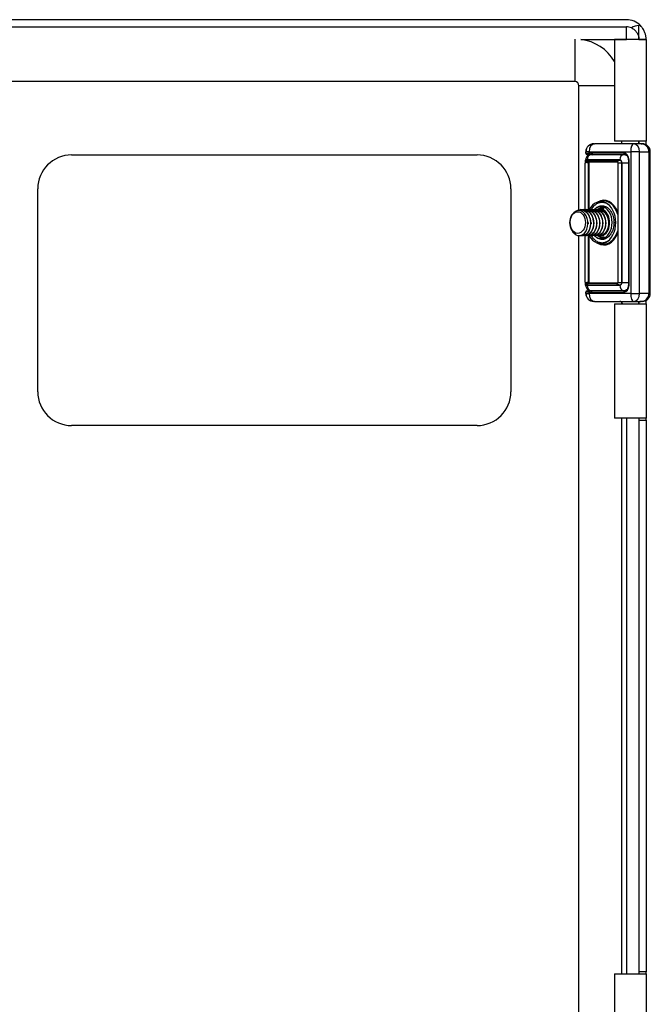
# Model space of a CAD drawing. Header units: inches. Extents: x 2.3 to 50.7, y 3.7 to 26.2.
# Tile 17 of 29: x 8.1 to 12.8, y 12.6 to 19.9. Entities that reach past the tile are written whole.
import ezdxf

# ---------------------------------------------------------------- set-up
doc = ezdxf.new("R2010")
doc.units = ezdxf.units.IN
doc.header["$MEASUREMENT"] = 0
doc.layers.add('Visible Edges(ANSI)', color=7, linetype='Continuous', lineweight=25)
doc.layers.add('Visible Tangent Edges(ANSI)', color=7, linetype='Continuous', lineweight=25)

msp = doc.modelspace()

# ---------------------------------------------------------------- linework, layer by layer
at = {"layer": 'Visible Edges(ANSI)'}
for p, q in [((12.6366, 19.862), (2.8486, 19.862)), ((2.8486, 19.809), (12.6366, 19.809)), ((12.7826, 19.716), (12.5496, 19.716)), ((12.5496, 19.716), (12.5496, 18.9635)), ((12.7296, 19.716), (12.7826, 19.716)), ((12.7296, 19.716), (12.7296, 19.716)), ((12.7826, 19.716), (12.7826, 18.9635)), ((12.7826, 19.716), (12.7826, 19.716)), ((12.2546, 19.4041), (3.2306, 19.4041)), ((12.2856, 18.4572), (12.2856, 19.3731)), ((12.395, 18.9447), (12.3952, 18.9447)), ((12.3962, 18.9447), (12.3952, 18.9447)), ((12.3962, 18.9447), (12.402, 18.9447)), ((12.6886, 18.9447), (12.402, 18.9447)), ((12.7826, 18.9635), (12.5496, 18.9635)), ((12.6006, 18.9635), (12.6006, 18.9447)), ((12.6036, 18.9447), (12.6036, 18.9635)), ((12.7472, 18.9447), (12.6886, 18.9447)), ((12.7286, 18.9447), (12.7286, 18.9635)), ((12.7296, 18.9635), (12.7296, 18.9447)), ((12.7472, 18.9447), (12.7547, 18.9447)), ((12.7826, 18.9377), (12.7826, 18.9635)), ((8.5326, 18.862), (11.5326, 18.862)), ((12.336, 18.8758), (12.336, 18.8856)), ((12.3372, 18.8758), (12.3372, 18.8856)), ((12.3465, 18.8659), (12.3458, 18.8659)), ((12.3465, 18.8659), (12.347, 18.8659)), ((12.3672, 18.8659), (12.347, 18.8659)), ((12.3672, 18.8659), (12.6243, 18.8659)), ((12.615, 18.864), (12.3744, 18.864)), ((12.6244, 18.864), (12.615, 18.864)), ((12.6359, 18.8626), (12.6244, 18.864)), ((12.8137, 17.8384), (12.8137, 18.8856)), ((12.3324, 18.4576), (12.3324, 18.802)), ((12.335, 18.8094), (12.335, 18.8246)), ((12.3373, 18.8126), (12.3501, 18.8229)), ((12.3402, 18.8131), (12.5649, 18.8131)), ((12.5719, 18.8076), (12.362, 18.8076)), ((12.5723, 18.8049), (12.5723, 17.9191)), ((12.6532, 18.8266), (12.6532, 17.8974)), ((8.2826, 17.112), (8.2826, 18.612)), ((11.7826, 18.612), (11.7826, 17.112)), ((12.4286, 18.5151), (12.4474, 18.5198)), ((12.2972, 18.4585), (12.3, 18.4585)), ((12.3195, 18.4585), (12.3223, 18.4585)), ((12.3418, 18.4585), (12.3446, 18.4585)), ((12.3641, 18.4585), (12.3668, 18.4585)), ((12.3863, 18.4585), (12.3891, 18.4585)), ((12.3997, 18.4584), (12.4053, 18.464)), ((12.4086, 18.4585), (12.4114, 18.4585)), ((12.4309, 18.4585), (12.4337, 18.4585)), ((12.4702, 18.4604), (12.4434, 18.4604)), ((12.2556, 18.2855), (12.2616, 18.2728)), ((12.2856, 11.4572), (12.2856, 18.2656)), ((12.2875, 18.2656), (12.2889, 18.2656)), ((12.3084, 18.2656), (12.3112, 18.2656)), ((12.3307, 18.2656), (12.3334, 18.2656)), ((12.3324, 17.922), (12.3324, 18.2656)), ((12.3529, 18.2656), (12.3557, 18.2656)), ((12.3752, 18.2656), (12.378, 18.2656)), ((12.3975, 18.2656), (12.4002, 18.2656)), ((12.3998, 18.2656), (12.4053, 18.26)), ((12.4197, 18.2656), (12.4225, 18.2656)), ((12.4286, 18.2089), (12.4474, 18.2042)), ((12.442, 18.2656), (12.4434, 18.2656)), ((12.4702, 18.2636), (12.4434, 18.2636)), ((12.335, 17.8994), (12.335, 17.9146)), ((12.3373, 17.9114), (12.3501, 17.9011)), ((12.5649, 17.9109), (12.3402, 17.9109)), ((12.362, 17.9164), (12.5719, 17.9164)), ((12.336, 17.8384), (12.336, 17.8482)), ((12.3372, 17.8384), (12.3372, 17.8482)), ((12.3458, 17.8581), (12.3465, 17.8581)), ((12.347, 17.8581), (12.3465, 17.8581)), ((12.347, 17.8581), (12.3672, 17.8581)), ((12.6243, 17.8581), (12.3672, 17.8581)), ((12.3744, 17.86), (12.615, 17.86)), ((12.615, 17.86), (12.6244, 17.86)), ((12.6244, 17.86), (12.6359, 17.8614)), ((12.3952, 17.7793), (12.395, 17.7793)), ((12.3952, 17.7793), (12.3962, 17.7793)), ((12.402, 17.7793), (12.3962, 17.7793)), ((12.402, 17.7793), (12.6886, 17.7793)), ((12.5496, 17.7605), (12.7826, 17.7605)), ((12.5496, 17.7605), (12.5496, 16.916)), ((12.6006, 17.7742), (12.6006, 17.7605)), ((12.6886, 17.7793), (12.7472, 17.7793)), ((12.7296, 17.7721), (12.7296, 17.7605)), ((12.7547, 17.7793), (12.7472, 17.7793)), ((12.7826, 17.7605), (12.7826, 17.7864)), ((12.7826, 17.7605), (12.7826, 16.916)), ((12.7826, 16.916), (12.5496, 16.916)), ((12.6006, 16.916), (12.6006, 12.808)), ((12.7296, 16.916), (12.7296, 16.901)), ((12.7296, 16.901), (12.7296, 12.823)), ((12.7826, 16.901), (12.7826, 16.916)), ((12.7826, 16.901), (12.7826, 12.823)), ((11.5326, 16.862), (8.5326, 16.862)), ((12.7296, 12.823), (12.7296, 12.808)), ((12.7826, 12.808), (12.7826, 12.823)), ((12.5496, 12.808), (12.7826, 12.808)), ((12.5496, 12.808), (12.5496, 11.9635)), ((12.7826, 12.808), (12.7826, 11.9635))]:
    msp.add_line(p, q, dxfattribs=at)
at = {"layer": 'Visible Edges(ANSI)', "flags": 128}
for points in [[(12.6737, 19.8013), (12.6799, 19.7983), (12.6857, 19.795), (12.6913, 19.7912), (12.6966, 19.7871), (12.7015, 19.7826), (12.706, 19.7779), (12.71, 19.7731), (12.7137, 19.7681), (12.7168, 19.763), (12.7196, 19.758), (12.7219, 19.753), (12.7238, 19.7482), (12.7254, 19.7436), (12.7267, 19.7392), (12.7276, 19.7351), (12.7283, 19.7314), (12.7288, 19.728), (12.7292, 19.725), (12.7294, 19.7224), (12.7295, 19.7201), (12.7296, 19.7184), (12.7296, 19.7171), (12.7296, 19.7163), (12.7296, 19.716)], [(12.7826, 19.716), (12.7826, 19.7163), (12.7826, 19.717), (12.7826, 19.7182), (12.7826, 19.7199), (12.7825, 19.7221), (12.7824, 19.7247), (12.7821, 19.7277), (12.7818, 19.7313), (12.7813, 19.7352), (12.7807, 19.7395), (12.7799, 19.7442), (12.7788, 19.7491), (12.7775, 19.7543), (12.7759, 19.7598), (12.774, 19.7654), (12.7717, 19.7712), (12.7691, 19.7774), (12.766, 19.7836), (12.7625, 19.7899), (12.7587, 19.796), (12.7546, 19.802), (12.7503, 19.8076), (12.7458, 19.8129), (12.7411, 19.818)], [(12.3717, 18.8659), (12.3798, 18.8655), (12.3878, 18.864)], [(12.6532, 18.8266), (12.6526, 18.8347), (12.6508, 18.8424), (12.6478, 18.8493), (12.644, 18.8553), (12.6395, 18.86), (12.6346, 18.8633), (12.6295, 18.8653), (12.6243, 18.8659)], [(12.3341, 18.8079), (12.3343, 18.8082), (12.3344, 18.8085), (12.3346, 18.8087), (12.3347, 18.809), (12.3349, 18.8093), (12.3351, 18.8096), (12.3352, 18.8099), (12.3354, 18.8102), (12.3356, 18.8104), (12.3357, 18.8107), (12.3359, 18.8109), (12.3361, 18.8112), (12.3362, 18.8114), (12.3364, 18.8116), (12.3365, 18.8118), (12.3367, 18.812), (12.3368, 18.8121), (12.337, 18.8123), (12.3371, 18.8124), (12.3372, 18.8125), (12.3373, 18.8126), (12.3374, 18.8127), (12.3375, 18.8127), (12.3376, 18.8128)], [(12.3486, 18.8217), (12.3486, 18.8217), (12.3486, 18.8217), (12.3486, 18.8218), (12.3486, 18.8218), (12.3486, 18.8218), (12.3486, 18.8218), (12.3486, 18.8218), (12.3485, 18.8218), (12.3485, 18.8218), (12.3485, 18.8218), (12.3485, 18.8219), (12.3485, 18.8219), (12.3485, 18.8219), (12.3485, 18.8219), (12.3485, 18.8219), (12.3485, 18.8219), (12.3485, 18.8219), (12.3485, 18.8219), (12.3485, 18.822), (12.3485, 18.822), (12.3484, 18.822), (12.3484, 18.822), (12.3484, 18.822), (12.3484, 18.822)], [(12.5649, 18.8131), (12.5654, 18.8131), (12.566, 18.813), (12.5665, 18.8129), (12.567, 18.8128), (12.5675, 18.8126), (12.568, 18.8123), (12.5685, 18.8121), (12.5689, 18.8118), (12.5693, 18.8114), (12.5697, 18.8111), (12.5701, 18.8107), (12.5704, 18.8103), (12.5708, 18.8099), (12.571, 18.8095), (12.5713, 18.8091), (12.5715, 18.8086), (12.5717, 18.8082), (12.5719, 18.8077), (12.572, 18.8072), (12.5721, 18.8068), (12.5722, 18.8063), (12.5722, 18.8058), (12.5723, 18.8054), (12.5723, 18.8049)], [(12.3138, 18.273), (12.326, 18.2834), (12.3363, 18.2973), (12.3442, 18.3141), (12.3494, 18.333), (12.3516, 18.3532), (12.3506, 18.3737), (12.3464, 18.3935), (12.3393, 18.4116), (12.3295, 18.4272), (12.3174, 18.4394), (12.3038, 18.4476), (12.2891, 18.4514), (12.2742, 18.4505), (12.2599, 18.445), (12.2468, 18.4351), (12.2357, 18.4214), (12.2271, 18.4045), (12.2216, 18.3853), (12.2193, 18.365), (12.2205, 18.3447), (12.2251, 18.3255), (12.2328, 18.3087), (12.2432, 18.295), (12.2556, 18.2855)], [(12.2621, 18.4462), (12.2725, 18.4526), (12.2835, 18.4567), (12.2948, 18.4584), (12.3061, 18.4577), (12.3173, 18.4546), (12.3279, 18.4492), (12.3378, 18.4417), (12.3468, 18.4321), (12.3546, 18.4207), (12.361, 18.4079), (12.366, 18.394), (12.3693, 18.3792), (12.3709, 18.364), (12.3709, 18.3488), (12.3691, 18.3339), (12.3657, 18.3197), (12.3608, 18.3065), (12.3544, 18.2948), (12.3469, 18.2847), (12.3383, 18.2766), (12.3289, 18.2706), (12.319, 18.2669), (12.3088, 18.2656), (12.2986, 18.2667)], [(12.3112, 18.2656), (12.3196, 18.2664), (12.3279, 18.2688), (12.3359, 18.2729), (12.3434, 18.2785), (12.3504, 18.2855), (12.3566, 18.2938), (12.362, 18.3033), (12.3665, 18.3138), (12.37, 18.3251), (12.3724, 18.337), (12.3737, 18.3494), (12.3738, 18.362), (12.3728, 18.3746), (12.3706, 18.387), (12.3672, 18.3989), (12.3628, 18.4102), (12.3574, 18.4207), (12.351, 18.4302), (12.3439, 18.4385), (12.336, 18.4455), (12.3275, 18.4511), (12.3186, 18.4552), (12.3094, 18.4576), (12.3, 18.4585)], [(12.3098, 18.4576), (12.32, 18.4585), (12.3302, 18.4574), (12.3402, 18.4544), (12.3498, 18.4495), (12.3588, 18.4428), (12.3671, 18.4345), (12.3744, 18.4247), (12.3807, 18.4136), (12.3858, 18.4014), (12.3897, 18.3885), (12.3922, 18.375), (12.3933, 18.3613), (12.3931, 18.3476), (12.3914, 18.3341), (12.3884, 18.3213), (12.3842, 18.3092), (12.3788, 18.2983), (12.3724, 18.2886), (12.3651, 18.2804), (12.357, 18.2739), (12.3483, 18.2692), (12.3393, 18.2664), (12.3301, 18.2656), (12.3209, 18.2667)], [(12.3334, 18.2656), (12.3419, 18.2664), (12.3502, 18.2688), (12.3581, 18.2729), (12.3657, 18.2785), (12.3726, 18.2855), (12.3789, 18.2938), (12.3843, 18.3033), (12.3888, 18.3138), (12.3923, 18.3251), (12.3947, 18.337), (12.396, 18.3494), (12.3961, 18.362), (12.395, 18.3746), (12.3928, 18.387), (12.3895, 18.3989), (12.3851, 18.4102), (12.3797, 18.4207), (12.3733, 18.4302), (12.3661, 18.4385), (12.3583, 18.4455), (12.3498, 18.4511), (12.3409, 18.4552), (12.3317, 18.4576), (12.3223, 18.4585)], [(12.332, 18.4576), (12.3423, 18.4585), (12.3525, 18.4574), (12.3625, 18.4544), (12.3721, 18.4495), (12.3811, 18.4428), (12.3894, 18.4345), (12.3967, 18.4247), (12.403, 18.4136), (12.4081, 18.4014), (12.412, 18.3885), (12.4145, 18.375), (12.4156, 18.3613), (12.4153, 18.3476), (12.4137, 18.3341), (12.4107, 18.3213), (12.4065, 18.3092), (12.4011, 18.2983), (12.3947, 18.2886), (12.3873, 18.2804), (12.3793, 18.2739), (12.3706, 18.2692), (12.3616, 18.2664), (12.3524, 18.2656), (12.3432, 18.2667)], [(12.3557, 18.2656), (12.3641, 18.2664), (12.3724, 18.2688), (12.3804, 18.2729), (12.388, 18.2785), (12.3949, 18.2855), (12.4012, 18.2938), (12.4066, 18.3033), (12.4111, 18.3138), (12.4145, 18.3251), (12.4169, 18.337), (12.4182, 18.3494), (12.4183, 18.362), (12.4173, 18.3746), (12.4151, 18.387), (12.4118, 18.3989), (12.4074, 18.4102), (12.4019, 18.4207), (12.3956, 18.4302), (12.3884, 18.4385), (12.3805, 18.4455), (12.3721, 18.4511), (12.3632, 18.4552), (12.3539, 18.4576), (12.3446, 18.4585)], [(12.3543, 18.4576), (12.3645, 18.4585), (12.3748, 18.4574), (12.3848, 18.4544), (12.3944, 18.4495), (12.4034, 18.4428), (12.4116, 18.4345), (12.419, 18.4247), (12.4253, 18.4136), (12.4304, 18.4014), (12.4342, 18.3885), (12.4367, 18.375), (12.4379, 18.3613), (12.4376, 18.3476), (12.436, 18.3341), (12.433, 18.3213), (12.4288, 18.3092), (12.4234, 18.2983), (12.4169, 18.2886), (12.4096, 18.2804), (12.4015, 18.2739), (12.3929, 18.2692), (12.3839, 18.2664), (12.3747, 18.2656), (12.3655, 18.2667)], [(12.378, 18.2656), (12.3864, 18.2664), (12.3947, 18.2688), (12.4027, 18.2729), (12.4102, 18.2785), (12.4172, 18.2855), (12.4234, 18.2938), (12.4288, 18.3033), (12.4333, 18.3138), (12.4368, 18.3251), (12.4392, 18.337), (12.4405, 18.3494), (12.4406, 18.362), (12.4396, 18.3746), (12.4374, 18.387), (12.434, 18.3989), (12.4296, 18.4102), (12.4242, 18.4207), (12.4179, 18.4302), (12.4107, 18.4385), (12.4028, 18.4455), (12.3943, 18.4511), (12.3854, 18.4552), (12.3762, 18.4576), (12.3668, 18.4585)], [(12.3766, 18.4576), (12.3868, 18.4585), (12.397, 18.4574), (12.407, 18.4544), (12.4166, 18.4495), (12.4257, 18.4428), (12.4339, 18.4345), (12.4413, 18.4247), (12.4475, 18.4136), (12.4527, 18.4014), (12.4565, 18.3885), (12.459, 18.375), (12.4601, 18.3613), (12.4599, 18.3476), (12.4582, 18.3341), (12.4553, 18.3213), (12.451, 18.3092), (12.4456, 18.2983), (12.4392, 18.2886), (12.4319, 18.2804), (12.4238, 18.2739), (12.4152, 18.2692), (12.4061, 18.2664), (12.3969, 18.2656), (12.3877, 18.2667)], [(12.4002, 18.2656), (12.4087, 18.2664), (12.417, 18.2688), (12.425, 18.2729), (12.4325, 18.2785), (12.4395, 18.2855), (12.4457, 18.2938), (12.4511, 18.3033), (12.4556, 18.3138), (12.4591, 18.3251), (12.4615, 18.337), (12.4628, 18.3494), (12.4629, 18.362), (12.4618, 18.3746), (12.4596, 18.387), (12.4563, 18.3989), (12.4519, 18.4102), (12.4465, 18.4207), (12.4401, 18.4302), (12.433, 18.4385), (12.4251, 18.4455), (12.4166, 18.4511), (12.4077, 18.4552), (12.3985, 18.4576), (12.3891, 18.4585)], [(12.3989, 18.4576), (12.4091, 18.4585), (12.4193, 18.4574), (12.4293, 18.4544), (12.4389, 18.4495), (12.4479, 18.4428), (12.4562, 18.4345), (12.4635, 18.4247), (12.4698, 18.4136), (12.4749, 18.4014), (12.4788, 18.3885), (12.4813, 18.375), (12.4824, 18.3613), (12.4821, 18.3476), (12.4805, 18.3341), (12.4775, 18.3213), (12.4733, 18.3092), (12.4679, 18.2983), (12.4615, 18.2886), (12.4541, 18.2804), (12.4461, 18.2739), (12.4374, 18.2692), (12.4284, 18.2664), (12.4192, 18.2656), (12.41, 18.2667)], [(12.4225, 18.2656), (12.431, 18.2664), (12.4392, 18.2688), (12.4472, 18.2729), (12.4548, 18.2785), (12.4617, 18.2855), (12.468, 18.2938), (12.4734, 18.3033), (12.4779, 18.3138), (12.4814, 18.3251), (12.4838, 18.337), (12.485, 18.3494), (12.4852, 18.362), (12.4841, 18.3746), (12.4819, 18.387), (12.4786, 18.3989), (12.4742, 18.4102), (12.4687, 18.4207), (12.4624, 18.4302), (12.4552, 18.4385), (12.4473, 18.4455), (12.4389, 18.4511), (12.43, 18.4552), (12.4208, 18.4576), (12.4114, 18.4585)], [(12.4211, 18.4576), (12.4314, 18.4585), (12.4416, 18.4574), (12.4516, 18.4544), (12.4612, 18.4495), (12.4702, 18.4428), (12.4785, 18.4345), (12.4858, 18.4247), (12.4921, 18.4136), (12.4972, 18.4014), (12.501, 18.3885), (12.5035, 18.375), (12.5047, 18.3613), (12.5044, 18.3476), (12.5028, 18.3341), (12.4998, 18.3213), (12.4956, 18.3092), (12.4902, 18.2983), (12.4838, 18.2886), (12.4764, 18.2804), (12.4683, 18.2739), (12.4597, 18.2692), (12.4507, 18.2664), (12.4415, 18.2656), (12.4323, 18.2667)], [(12.4697, 18.273), (12.4763, 18.2779), (12.4825, 18.2838), (12.4881, 18.2908), (12.4932, 18.2987), (12.4976, 18.3074), (12.5012, 18.3168), (12.504, 18.3268), (12.5061, 18.3373), (12.5072, 18.3481), (12.5075, 18.3591), (12.5069, 18.3701), (12.5054, 18.381), (12.503, 18.3917), (12.4998, 18.402), (12.4958, 18.4117), (12.491, 18.4208), (12.4855, 18.4292), (12.4793, 18.4366), (12.4726, 18.4431), (12.4654, 18.4485), (12.4578, 18.4528), (12.4499, 18.456), (12.4418, 18.4578), (12.4337, 18.4585)], [(12.3515, 18.362), (12.3515, 18.3616), (12.3516, 18.3612), (12.3516, 18.3608), (12.3516, 18.3603), (12.3516, 18.3599), (12.3516, 18.3595), (12.3516, 18.3591), (12.3516, 18.3587), (12.3516, 18.3583), (12.3516, 18.3578), (12.3516, 18.3574), (12.3516, 18.357), (12.3516, 18.3566), (12.3516, 18.3562), (12.3516, 18.3558), (12.3516, 18.3553), (12.3516, 18.3549), (12.3516, 18.3545), (12.3516, 18.3541), (12.3516, 18.3537), (12.3516, 18.3533), (12.3515, 18.3529), (12.3515, 18.3524), (12.3515, 18.352)], [(12.3571, 18.352), (12.3571, 18.3524), (12.3571, 18.3528), (12.3571, 18.3533), (12.357, 18.3537), (12.357, 18.3541), (12.357, 18.3545), (12.357, 18.3549), (12.357, 18.3553), (12.357, 18.3558), (12.357, 18.3562), (12.357, 18.3566), (12.357, 18.357), (12.357, 18.3574), (12.357, 18.3578), (12.357, 18.3583), (12.357, 18.3587), (12.357, 18.3591), (12.357, 18.3595), (12.357, 18.3599), (12.357, 18.3603), (12.3571, 18.3608), (12.3571, 18.3612), (12.3571, 18.3616), (12.3571, 18.362)], [(12.3738, 18.362), (12.3738, 18.3616), (12.3738, 18.3612), (12.3738, 18.3608), (12.3739, 18.3603), (12.3739, 18.3599), (12.3739, 18.3595), (12.3739, 18.3591), (12.3739, 18.3587), (12.3739, 18.3583), (12.3739, 18.3578), (12.3739, 18.3574), (12.3739, 18.357), (12.3739, 18.3566), (12.3739, 18.3562), (12.3739, 18.3558), (12.3739, 18.3553), (12.3739, 18.3549), (12.3739, 18.3545), (12.3739, 18.3541), (12.3739, 18.3537), (12.3738, 18.3533), (12.3738, 18.3529), (12.3738, 18.3524), (12.3738, 18.352)], [(12.3794, 18.352), (12.3794, 18.3524), (12.3793, 18.3529), (12.3793, 18.3533), (12.3793, 18.3537), (12.3793, 18.3541), (12.3793, 18.3545), (12.3793, 18.3549), (12.3793, 18.3553), (12.3793, 18.3558), (12.3793, 18.3562), (12.3793, 18.3566), (12.3793, 18.357), (12.3793, 18.3574), (12.3793, 18.3578), (12.3793, 18.3583), (12.3793, 18.3587), (12.3793, 18.3591), (12.3793, 18.3595), (12.3793, 18.3599), (12.3793, 18.3603), (12.3793, 18.3608), (12.3793, 18.3612), (12.3794, 18.3616), (12.3794, 18.362)], [(12.396, 18.362), (12.3961, 18.3616), (12.3961, 18.3612), (12.3961, 18.3608), (12.3961, 18.3603), (12.3961, 18.3599), (12.3961, 18.3595), (12.3961, 18.3591), (12.3961, 18.3587), (12.3961, 18.3583), (12.3962, 18.3578), (12.3962, 18.3574), (12.3962, 18.357), (12.3962, 18.3566), (12.3962, 18.3562), (12.3962, 18.3558), (12.3961, 18.3553), (12.3961, 18.3549), (12.3961, 18.3545), (12.3961, 18.3541), (12.3961, 18.3537), (12.3961, 18.3533), (12.3961, 18.3528), (12.3961, 18.3524), (12.3961, 18.352)], [(12.4183, 18.362), (12.4183, 18.3616), (12.4183, 18.3612), (12.4184, 18.3608), (12.4184, 18.3603), (12.4184, 18.3599), (12.4184, 18.3595), (12.4184, 18.3591), (12.4184, 18.3587), (12.4184, 18.3583), (12.4184, 18.3578), (12.4184, 18.3574), (12.4184, 18.357), (12.4184, 18.3566), (12.4184, 18.3562), (12.4184, 18.3558), (12.4184, 18.3553), (12.4184, 18.3549), (12.4184, 18.3545), (12.4184, 18.3541), (12.4184, 18.3537), (12.4184, 18.3533), (12.4183, 18.3528), (12.4183, 18.3524), (12.4183, 18.352)], [(12.4406, 18.362), (12.4406, 18.3616), (12.4406, 18.3612), (12.4406, 18.3608), (12.4406, 18.3604), (12.4407, 18.3599), (12.4407, 18.3595), (12.4407, 18.3591), (12.4407, 18.3587), (12.4407, 18.3583), (12.4407, 18.3578), (12.4407, 18.3574), (12.4407, 18.357), (12.4407, 18.3566), (12.4407, 18.3562), (12.4407, 18.3558), (12.4407, 18.3553), (12.4407, 18.3549), (12.4407, 18.3545), (12.4407, 18.3541), (12.4406, 18.3537), (12.4406, 18.3533), (12.4406, 18.3529), (12.4406, 18.3524), (12.4406, 18.352)], [(12.4629, 18.362), (12.4629, 18.3616), (12.4629, 18.3612), (12.4629, 18.3608), (12.4629, 18.3603), (12.4629, 18.3599), (12.463, 18.3595), (12.463, 18.3591), (12.463, 18.3587), (12.463, 18.3583), (12.463, 18.3578), (12.463, 18.3574), (12.463, 18.357), (12.463, 18.3566), (12.463, 18.3562), (12.463, 18.3558), (12.463, 18.3553), (12.463, 18.3549), (12.463, 18.3545), (12.4629, 18.3541), (12.4629, 18.3537), (12.4629, 18.3533), (12.4629, 18.3529), (12.4629, 18.3524), (12.4629, 18.352)], [(12.4851, 18.362), (12.4852, 18.3616), (12.4852, 18.3612), (12.4852, 18.3608), (12.4852, 18.3603), (12.4852, 18.3599), (12.4852, 18.3595), (12.4852, 18.3591), (12.4852, 18.3587), (12.4852, 18.3583), (12.4853, 18.3578), (12.4853, 18.3574), (12.4853, 18.357), (12.4853, 18.3566), (12.4853, 18.3562), (12.4853, 18.3558), (12.4852, 18.3553), (12.4852, 18.3549), (12.4852, 18.3545), (12.4852, 18.3541), (12.4852, 18.3537), (12.4852, 18.3533), (12.4852, 18.3529), (12.4852, 18.3524), (12.4852, 18.352)], [(12.2616, 18.2728), (12.2602, 18.2737), (12.2587, 18.2747), (12.2573, 18.2757), (12.2558, 18.2768), (12.2544, 18.278), (12.253, 18.2792), (12.2517, 18.2805), (12.2503, 18.2818), (12.249, 18.2831), (12.2477, 18.2846), (12.2465, 18.286), (12.2452, 18.2875), (12.244, 18.2891), (12.2428, 18.2907), (12.2417, 18.2923), (12.2405, 18.294), (12.2394, 18.2957), (12.2384, 18.2975), (12.2373, 18.2993), (12.2363, 18.3012), (12.2354, 18.303), (12.2344, 18.305), (12.2335, 18.3069), (12.2327, 18.3089)], [(12.2889, 18.2656), (12.29, 18.2656), (12.291, 18.2656), (12.2921, 18.2657), (12.2932, 18.2658), (12.2942, 18.2659), (12.2953, 18.266), (12.2964, 18.2662), (12.2974, 18.2664), (12.2985, 18.2666), (12.2995, 18.2669), (12.3006, 18.2671), (12.3016, 18.2674), (12.3027, 18.2678), (12.3037, 18.2681), (12.3048, 18.2685), (12.3058, 18.2689), (12.3068, 18.2693), (12.3078, 18.2698), (12.3088, 18.2703), (12.3099, 18.2708), (12.3109, 18.2713), (12.3119, 18.2719), (12.3129, 18.2724), (12.3138, 18.273)], [(12.3376, 17.9113), (12.3375, 17.9113), (12.3374, 17.9113), (12.3373, 17.9114), (12.3372, 17.9115), (12.3371, 17.9116), (12.337, 17.9117), (12.3368, 17.9119), (12.3367, 17.9121), (12.3365, 17.9122), (12.3364, 17.9124), (12.3362, 17.9126), (12.3361, 17.9129), (12.3359, 17.9131), (12.3357, 17.9133), (12.3356, 17.9136), (12.3354, 17.9139), (12.3352, 17.9142), (12.3351, 17.9144), (12.3349, 17.9147), (12.3347, 17.915), (12.3346, 17.9153), (12.3344, 17.9156), (12.3343, 17.9158), (12.3341, 17.9161)], [(12.5723, 17.9191), (12.5723, 17.9186), (12.5722, 17.9182), (12.5722, 17.9177), (12.5721, 17.9172), (12.572, 17.9168), (12.5719, 17.9163), (12.5717, 17.9159), (12.5715, 17.9154), (12.5713, 17.915), (12.571, 17.9145), (12.5708, 17.9141), (12.5704, 17.9137), (12.5701, 17.9133), (12.5697, 17.9129), (12.5693, 17.9126), (12.5689, 17.9123), (12.5685, 17.912), (12.568, 17.9117), (12.5675, 17.9115), (12.567, 17.9113), (12.5665, 17.9111), (12.566, 17.911), (12.5654, 17.9109), (12.5649, 17.9109)], [(12.3486, 17.9023), (12.3486, 17.9023), (12.3486, 17.9023), (12.3486, 17.9023), (12.3486, 17.9023), (12.3486, 17.9022), (12.3486, 17.9022), (12.3486, 17.9022), (12.3485, 17.9022), (12.3485, 17.9022), (12.3485, 17.9022), (12.3485, 17.9022), (12.3485, 17.9022), (12.3485, 17.9021), (12.3485, 17.9021), (12.3485, 17.9021), (12.3485, 17.9021), (12.3485, 17.9021), (12.3485, 17.9021), (12.3485, 17.9021), (12.3485, 17.9021), (12.3484, 17.902), (12.3484, 17.902), (12.3484, 17.902), (12.3484, 17.902)], [(12.3717, 17.8581), (12.3798, 17.8586), (12.3878, 17.86)], [(12.6243, 17.8581), (12.6295, 17.8587), (12.6346, 17.8607), (12.6395, 17.864), (12.644, 17.8687), (12.6478, 17.8747), (12.6508, 17.8817), (12.6526, 17.8894), (12.6532, 17.8974)]]:
    msp.add_lwpolyline(points, dxfattribs=at)
at = {"layer": 'Visible Edges(ANSI)'}
for centre, radius, start, end in [((12.6366, 19.716), 0.146, 44.28978, 90), ((12.6366, 19.716), 0.093, 66.47603, 90), ((12.2546, 19.3731), 0.346, 31.50612, 82.44909), ((12.2546, 19.3731), 0.031, 0, 90), ((12.395, 18.8856), 0.0591, 90, 180), ((12.3962, 18.8856), 0.0591, 90, 180), ((12.7547, 18.8856), 0.0591, 0, 90), ((8.5326, 18.612), 0.25, 90, 180), ((11.5326, 18.612), 0.25, 0, 90), ((12.3744, 18.8246), 0.0394, 90, 180), ((12.3458, 18.8758), 0.00984, 180, 270), ((12.347, 18.8758), 0.00984, 180, 270), ((12.3744, 17.8994), 0.0394, 180, 270), ((12.3458, 17.8482), 0.00984, 90, 180), ((12.395, 17.8384), 0.0591, 180, 270), ((12.347, 17.8482), 0.00984, 90, 180), ((12.3962, 17.8384), 0.0591, 180, 270), ((12.7547, 17.8384), 0.0591, 270, 0), ((12.5874, 17.7596), 0.0197, 2.51036, 90), ((12.7448, 17.7596), 0.0197, 90, 177.48964), ((8.5326, 17.112), 0.25, 180, 270), ((11.5326, 17.112), 0.25, 270, 0)]:
    msp.add_arc(centre, radius, start, end, dxfattribs=at)
for centre, major_axis, ratio, start_param, end_param in [((12.3517, 18.809), (-0.0185, -0.0103), 0.537517, 5.561606, 5.993995), ((12.3517, 18.809), (0.0145, -0.0033), 0.163752, 2.524854, 2.957243), ((12.3744, 18.8246), (-0.0364, 0.0364), 0.414214, 1.178097, 1.244072), ((12.358, 18.8035), (0.00477, 0.00387), 0.309653, 0.53958, 1.935843), ((12.3621, 18.8026), (0.00021, -0.00499), 0.706144, 3.111544, 3.255918), ((12.448, 18.362), (0, -0.1555), 0.707107, 5.378291, 10.326946), ((12.448, 18.362), (0, -0.1181), 0.707107, 5.668, 10.052878), ((12.4434, 18.362), (0, -0.0984), 0.707107, 6.064213, 9.626048), ((12.4434, 18.362), (0, -0.0984), 0.707107, 4.767443, 4.770887), ((12.2875, 18.362), (0, -0.0965), 0.707107, 5.894413, 6.679811), ((12.4434, 18.362), (0, -0.0965), 0.707107, 0, 0.396626), ((12.3517, 17.915), (-0.0185, 0.0103), 0.537517, 0.28919, 0.72158), ((12.3517, 17.915), (-0.0145, -0.0033), 0.163752, 0.184349, 0.616739), ((12.358, 17.9206), (-0.00477, 0.00387), 0.309653, 1.205749, 2.602013), ((12.3621, 17.9214), (-0.00021, -0.00499), 0.706144, 6.16886, 6.313234), ((12.3744, 17.8994), (-0.0364, -0.0364), 0.414214, 5.039113, 5.105088)]:
    msp.add_ellipse(centre, major_axis=major_axis, ratio=ratio, start_param=start_param, end_param=end_param, dxfattribs=at)
msp.add_ellipse((12.2764, 18.362), major_axis=(0, 0.0807), ratio=0.707107, dxfattribs=at)
at = {"layer": 'Visible Tangent Edges(ANSI)'}
for p, q in [((12.6366, 19.716), (12.6366, 19.809)), ((12.7411, 19.818), (12.7296, 19.818)), ((12.7296, 19.716), (12.7296, 19.818)), ((12.2546, 19.719), (12.2546, 19.4041)), ((12.3001, 19.716), (12.6366, 19.716)), ((12.6366, 19.716), (12.6366, 19.716)), ((12.7296, 19.716), (12.6366, 19.716)), ((12.5496, 19.3731), (12.2856, 19.3731)), ((12.3368, 18.8856), (12.336, 18.8856)), ((12.336, 18.8758), (12.3368, 18.8758)), ((12.3368, 18.8856), (12.3372, 18.8856)), ((12.3368, 18.8758), (12.3368, 18.8856)), ((12.3372, 18.8758), (12.3368, 18.8758)), ((12.3602, 18.8856), (12.3372, 18.8856)), ((12.3372, 18.8758), (12.3602, 18.8758)), ((12.3602, 18.8856), (12.6691, 18.8856)), ((12.3602, 18.8758), (12.3602, 18.8856)), ((12.6174, 18.8758), (12.3602, 18.8758)), ((12.7342, 18.8856), (12.6691, 18.8856)), ((12.6691, 18.8856), (12.6691, 17.8384)), ((12.7342, 18.8856), (12.803, 18.8856)), ((12.7342, 17.8384), (12.7342, 18.8856)), ((12.8137, 18.8856), (12.803, 18.8856)), ((12.803, 18.8856), (12.803, 17.8384)), ((12.3341, 18.8079), (12.3552, 18.8035)), ((12.3465, 18.8246), (12.335, 18.8246)), ((12.362, 18.8076), (12.3376, 18.8128)), ((12.3402, 18.8131), (12.354, 18.8243)), ((12.354, 18.8243), (12.5866, 18.8243)), ((12.5872, 18.8254), (12.3546, 18.8254)), ((12.3552, 18.8035), (12.3552, 18.4577)), ((12.3615, 18.4584), (12.3615, 18.8075)), ((12.5649, 18.8131), (12.5866, 18.8243)), ((12.568, 18.8124), (12.5649, 18.8131)), ((12.5723, 18.8049), (12.6019, 18.8049)), ((12.6032, 18.8049), (12.6019, 18.8049)), ((12.6019, 18.8049), (12.6019, 17.9191)), ((12.6032, 17.9191), (12.6032, 18.8049)), ((12.6032, 18.8049), (12.6532, 18.8049)), ((12.6561, 18.8266), (12.6532, 18.8266)), ((12.6561, 17.8974), (12.6561, 18.8266)), ((12.3552, 18.2656), (12.3552, 17.9206)), ((12.3615, 17.9165), (12.3615, 18.2659)), ((12.3552, 17.9206), (12.3341, 17.9161)), ((12.3376, 17.9113), (12.362, 17.9164)), ((12.354, 17.8997), (12.3402, 17.9109)), ((12.568, 17.9116), (12.5649, 17.9109)), ((12.5649, 17.9109), (12.5866, 17.8997)), ((12.5723, 17.9191), (12.6019, 17.9191)), ((12.6032, 17.9191), (12.6019, 17.9191)), ((12.6032, 17.9191), (12.6532, 17.9191)), ((12.335, 17.8994), (12.3465, 17.8994)), ((12.3368, 17.8482), (12.336, 17.8482)), ((12.336, 17.8384), (12.3368, 17.8384)), ((12.3368, 17.8482), (12.3372, 17.8482)), ((12.3368, 17.8384), (12.3368, 17.8482)), ((12.3372, 17.8384), (12.3368, 17.8384)), ((12.3602, 17.8482), (12.3372, 17.8482)), ((12.3372, 17.8384), (12.3602, 17.8384)), ((12.5866, 17.8997), (12.354, 17.8997)), ((12.3546, 17.8986), (12.5872, 17.8986)), ((12.3602, 17.8482), (12.6174, 17.8482)), ((12.3602, 17.8384), (12.3602, 17.8482)), ((12.6691, 17.8384), (12.3602, 17.8384)), ((12.6561, 17.8974), (12.6532, 17.8974)), ((12.6691, 17.8384), (12.7342, 17.8384)), ((12.803, 17.8384), (12.7342, 17.8384)), ((12.803, 17.8384), (12.8137, 17.8384)), ((12.6366, 16.916), (12.6366, 12.808)), ((12.7296, 16.901), (12.7826, 16.901)), ((12.7826, 12.823), (12.7296, 12.823))]:
    msp.add_line(p, q, dxfattribs=at)
at = {"layer": 'Visible Tangent Edges(ANSI)', "flags": 128}
for points in [[(12.3887, 18.864), (12.388, 18.8641), (12.3874, 18.8643), (12.3867, 18.8644), (12.386, 18.8646), (12.3853, 18.8647), (12.3846, 18.8648), (12.3838, 18.865), (12.3831, 18.8651), (12.3824, 18.8652), (12.3817, 18.8653), (12.381, 18.8654), (12.3803, 18.8655), (12.3796, 18.8655), (12.3789, 18.8656), (12.3782, 18.8657), (12.3774, 18.8657), (12.3767, 18.8658), (12.376, 18.8658), (12.3753, 18.8659), (12.3746, 18.8659), (12.3739, 18.8659), (12.3731, 18.8659), (12.3724, 18.8659), (12.3717, 18.8659)], [(12.3484, 18.822), (12.3484, 18.822), (12.3484, 18.8219), (12.3483, 18.8219), (12.3483, 18.8219), (12.3483, 18.8218), (12.3483, 18.8218), (12.3482, 18.8218), (12.3482, 18.8217), (12.3482, 18.8217), (12.3482, 18.8216), (12.3481, 18.8216), (12.3481, 18.8216), (12.3481, 18.8215), (12.3481, 18.8215), (12.3481, 18.8215), (12.348, 18.8214), (12.348, 18.8214), (12.348, 18.8213), (12.348, 18.8213), (12.3479, 18.8213), (12.3479, 18.8212), (12.3479, 18.8212), (12.3479, 18.8212), (12.3478, 18.8211)], [(12.3546, 18.8254), (12.3543, 18.8254), (12.354, 18.8254), (12.3537, 18.8254), (12.3534, 18.8253), (12.3531, 18.8253), (12.3529, 18.8252), (12.3526, 18.8251), (12.3523, 18.825), (12.352, 18.8249), (12.3518, 18.8248), (12.3515, 18.8247), (12.3512, 18.8246), (12.351, 18.8244), (12.3507, 18.8242), (12.3504, 18.8241), (12.3502, 18.8239), (12.35, 18.8237), (12.3497, 18.8235), (12.3495, 18.8233), (12.3493, 18.823), (12.349, 18.8228), (12.3488, 18.8225), (12.3486, 18.8223), (12.3484, 18.822)], [(12.3501, 18.8229), (12.3502, 18.823), (12.3504, 18.8231), (12.3505, 18.8232), (12.3507, 18.8233), (12.3508, 18.8234), (12.351, 18.8235), (12.3511, 18.8236), (12.3513, 18.8237), (12.3515, 18.8238), (12.3516, 18.8239), (12.3518, 18.8239), (12.352, 18.824), (12.3521, 18.824), (12.3523, 18.8241), (12.3525, 18.8241), (12.3526, 18.8242), (12.3528, 18.8242), (12.353, 18.8243), (12.3532, 18.8243), (12.3533, 18.8243), (12.3535, 18.8243), (12.3537, 18.8243), (12.3539, 18.8243), (12.354, 18.8243)], [(12.5866, 18.8243), (12.5876, 18.8243), (12.5885, 18.8242), (12.5895, 18.824), (12.5904, 18.8237), (12.5914, 18.8234), (12.5923, 18.823), (12.5932, 18.8225), (12.594, 18.8219), (12.5949, 18.8213), (12.5957, 18.8206), (12.5965, 18.8198), (12.5972, 18.8189), (12.5979, 18.818), (12.5986, 18.8171), (12.5992, 18.816), (12.5997, 18.8149), (12.6002, 18.8138), (12.6007, 18.8126), (12.601, 18.8114), (12.6014, 18.8101), (12.6016, 18.8089), (12.6018, 18.8076), (12.6019, 18.8062), (12.6019, 18.8049)], [(12.6032, 18.8049), (12.6032, 18.8063), (12.6031, 18.8077), (12.6029, 18.8091), (12.6026, 18.8105), (12.6023, 18.8118), (12.6019, 18.8131), (12.6014, 18.8143), (12.6009, 18.8156), (12.6003, 18.8167), (12.5997, 18.8178), (12.599, 18.8188), (12.5983, 18.8198), (12.5975, 18.8207), (12.5967, 18.8215), (12.5958, 18.8222), (12.5949, 18.8229), (12.594, 18.8235), (12.5931, 18.824), (12.5921, 18.8244), (12.5912, 18.8248), (12.5902, 18.8251), (12.5892, 18.8253), (12.5882, 18.8254), (12.5872, 18.8254)], [(12.5142, 18.4861), (12.5088, 18.4909), (12.5031, 18.4951), (12.4973, 18.4989), (12.4914, 18.5022), (12.4853, 18.5049), (12.4791, 18.5072), (12.4729, 18.5089), (12.4666, 18.51), (12.4602, 18.5106), (12.4539, 18.5107), (12.4475, 18.5102), (12.4412, 18.5092), (12.4349, 18.5076), (12.4287, 18.5055), (12.4226, 18.5029), (12.4166, 18.4998), (12.4108, 18.4961), (12.4051, 18.492), (12.3996, 18.4874), (12.3944, 18.4823), (12.3893, 18.4767), (12.3845, 18.4708), (12.38, 18.4645), (12.3758, 18.4577)], [(12.4053, 18.464), (12.4121, 18.4701), (12.4192, 18.4754), (12.4266, 18.4797), (12.4343, 18.483), (12.4422, 18.4853), (12.4502, 18.4866), (12.4582, 18.4869), (12.4662, 18.4861), (12.4741, 18.4843), (12.4819, 18.4815), (12.4895, 18.4777), (12.4968, 18.4729), (12.5038, 18.4673), (12.5103, 18.4607), (12.5164, 18.4534), (12.5221, 18.4452), (12.5272, 18.4364), (12.5317, 18.427), (12.5355, 18.417), (12.5387, 18.4066), (12.5412, 18.3958), (12.5431, 18.3847), (12.5442, 18.3735), (12.5445, 18.3621)], [(12.5445, 18.3621), (12.5442, 18.3508), (12.5431, 18.3395), (12.5413, 18.3284), (12.5388, 18.3176), (12.5356, 18.3072), (12.5317, 18.2972), (12.5272, 18.2877), (12.5222, 18.2789), (12.5165, 18.2708), (12.5104, 18.2634), (12.5038, 18.2568), (12.4969, 18.2511), (12.4896, 18.2464), (12.482, 18.2426), (12.4742, 18.2397), (12.4662, 18.2379), (12.4582, 18.2372), (12.4502, 18.2375), (12.4422, 18.2388), (12.4343, 18.2411), (12.4266, 18.2444), (12.4192, 18.2487), (12.4121, 18.2539), (12.4053, 18.2601)], [(12.3762, 18.2656), (12.3804, 18.2589), (12.3849, 18.2527), (12.3897, 18.2468), (12.3948, 18.2413), (12.4001, 18.2363), (12.4056, 18.2317), (12.4112, 18.2276), (12.417, 18.224), (12.4229, 18.2209), (12.429, 18.2184), (12.4352, 18.2163), (12.4414, 18.2148), (12.4477, 18.2138), (12.4541, 18.2133), (12.4604, 18.2134), (12.4668, 18.214), (12.4731, 18.2152), (12.4793, 18.2169), (12.4855, 18.2191), (12.4915, 18.2219), (12.4974, 18.2251), (12.5032, 18.2289), (12.5088, 18.2332), (12.5142, 18.2379)], [(12.6019, 17.9191), (12.6019, 17.9178), (12.6018, 17.9165), (12.6016, 17.9151), (12.6014, 17.9139), (12.601, 17.9126), (12.6007, 17.9114), (12.6002, 17.9102), (12.5997, 17.909), (12.5992, 17.908), (12.5985, 17.9069), (12.5979, 17.906), (12.5972, 17.9051), (12.5964, 17.9042), (12.5957, 17.9034), (12.5948, 17.9027), (12.594, 17.9021), (12.5931, 17.9015), (12.5923, 17.9011), (12.5913, 17.9006), (12.5904, 17.9003), (12.5895, 17.9), (12.5885, 17.8998), (12.5876, 17.8997), (12.5866, 17.8997)], [(12.5872, 17.8986), (12.5882, 17.8986), (12.5892, 17.8988), (12.5902, 17.899), (12.5911, 17.8992), (12.5921, 17.8996), (12.5931, 17.9), (12.594, 17.9005), (12.5949, 17.9011), (12.5958, 17.9018), (12.5966, 17.9025), (12.5975, 17.9033), (12.5982, 17.9042), (12.599, 17.9052), (12.5997, 17.9062), (12.6003, 17.9073), (12.6009, 17.9084), (12.6014, 17.9096), (12.6019, 17.9109), (12.6023, 17.9122), (12.6026, 17.9135), (12.6029, 17.9149), (12.6031, 17.9163), (12.6032, 17.9177), (12.6032, 17.9191)], [(12.3478, 17.9029), (12.3479, 17.9029), (12.3479, 17.9028), (12.3479, 17.9028), (12.3479, 17.9028), (12.348, 17.9027), (12.348, 17.9027), (12.348, 17.9026), (12.348, 17.9026), (12.3481, 17.9026), (12.3481, 17.9025), (12.3481, 17.9025), (12.3481, 17.9025), (12.3481, 17.9024), (12.3482, 17.9024), (12.3482, 17.9023), (12.3482, 17.9023), (12.3482, 17.9023), (12.3483, 17.9022), (12.3483, 17.9022), (12.3483, 17.9022), (12.3483, 17.9021), (12.3484, 17.9021), (12.3484, 17.902), (12.3484, 17.902)], [(12.3484, 17.902), (12.3486, 17.9017), (12.3488, 17.9015), (12.349, 17.9012), (12.3492, 17.901), (12.3495, 17.9008), (12.3497, 17.9006), (12.3499, 17.9003), (12.3502, 17.9002), (12.3504, 17.9), (12.3507, 17.8998), (12.351, 17.8996), (12.3512, 17.8995), (12.3515, 17.8993), (12.3518, 17.8992), (12.352, 17.8991), (12.3523, 17.899), (12.3526, 17.8989), (12.3529, 17.8988), (12.3531, 17.8988), (12.3534, 17.8987), (12.3537, 17.8987), (12.354, 17.8986), (12.3543, 17.8986), (12.3546, 17.8986)], [(12.354, 17.8997), (12.3539, 17.8997), (12.3537, 17.8997), (12.3535, 17.8997), (12.3533, 17.8997), (12.3532, 17.8997), (12.353, 17.8998), (12.3528, 17.8998), (12.3526, 17.8998), (12.3525, 17.8999), (12.3523, 17.8999), (12.3521, 17.9), (12.352, 17.9), (12.3518, 17.9001), (12.3516, 17.9002), (12.3515, 17.9002), (12.3513, 17.9003), (12.3511, 17.9004), (12.351, 17.9005), (12.3508, 17.9006), (12.3507, 17.9007), (12.3505, 17.9008), (12.3503, 17.9009), (12.3502, 17.901), (12.35, 17.9011)], [(12.3717, 17.8581), (12.3724, 17.8581), (12.3731, 17.8581), (12.3739, 17.8581), (12.3746, 17.8581), (12.3753, 17.8582), (12.376, 17.8582), (12.3767, 17.8582), (12.3774, 17.8583), (12.3782, 17.8583), (12.3789, 17.8584), (12.3796, 17.8585), (12.3803, 17.8586), (12.381, 17.8586), (12.3817, 17.8587), (12.3824, 17.8588), (12.3831, 17.8589), (12.3838, 17.8591), (12.3846, 17.8592), (12.3853, 17.8593), (12.386, 17.8594), (12.3867, 17.8596), (12.3874, 17.8597), (12.388, 17.8599), (12.3887, 17.86)]]:
    msp.add_lwpolyline(points, dxfattribs=at)
at = {"layer": 'Visible Tangent Edges(ANSI)'}
msp.add_arc((12.7296, 19.716), 0.102, 90, 123.23801, dxfattribs=at)
for centre, major_axis, ratio, start_param, end_param in [((12.3952, 18.8856), (0, 0.0591), 0.989396, 0, 1.570796), ((12.402, 18.8856), (0, 0.0591), 0.707107, 0, 1.570796), ((12.6886, 18.8856), (0, -0.0591), 0.329904, 3.141593, 4.712389), ((12.6886, 18.8856), (0, 0.0591), 0.771846, 4.712389, 6.283185), ((12.7472, 18.8856), (0, 0.0591), 0.945519, 4.712389, 6.283185), ((12.3465, 18.8758), (0, -0.00984), 0.989396, 4.712389, 6.283185), ((12.3744, 18.8246), (0, 0.0394), 0.707107, 0, 1.570796), ((12.3672, 18.8758), (0, -0.00984), 0.707107, 4.712389, 6.283185), ((12.615, 18.8246), (0, 0.0394), 0.707107, 0, 1.550324), ((12.615, 18.8049), (0, 0.0591), 0.892589, 5.662554, 6.283185), ((12.6243, 18.8758), (0, -0.00984), 0.707107, 4.712389, 6.283185), ((12.6174, 18.8266), (0, 0.0492), 0.786728, 4.712389, 6.283185), ((12.6244, 18.8049), (0, -0.0591), 0.866123, 2.9093, 3.141593), ((12.3537, 18.8254), (0, -0.00118), 0.707107, 0.349066, 1.550324), ((12.5863, 18.8254), (0, -0.00118), 0.707107, 0.349066, 1.550324), ((12.4702, 18.362), (0, 0.1652), 0.707107, 5.22043, 6.687899), ((12.4674, 18.362), (0, 0.1603), 0.707107, 5.100916, 6.460439), ((12.4674, 18.362), (0, 0.1133), 0.707107, 6.224135, 6.840515), ((12.4702, 18.362), (0, 0.1084), 0.707107, 6.106342, 6.723667), ((12.5481, 18.3621), (-0.0138, 0), 0.000574, 1.308997, 2.362719), ((12.4702, 18.362), (0, -0.1652), 0.707107, 5.878471, 7.34594), ((12.4674, 18.362), (0, -0.1603), 0.707107, 6.105932, 7.465455), ((12.4674, 18.362), (0, -0.1133), 0.707107, 5.72984, 6.342235), ((12.4702, 18.362), (0, -0.1084), 0.707107, 5.842704, 6.460029), ((12.3465, 17.8482), (0, 0.00984), 0.989396, 0, 1.570796), ((12.3952, 17.8384), (0, -0.0591), 0.989396, 4.712389, 6.283185), ((12.3744, 17.8994), (0, -0.0394), 0.707107, 4.712389, 6.283185), ((12.3537, 17.8986), (0, 0.00118), 0.707107, 4.732861, 5.934119), ((12.3672, 17.8482), (0, 0.00984), 0.707107, 0, 1.570796), ((12.402, 17.8384), (0, -0.0591), 0.707107, 4.712389, 6.283185), ((12.5863, 17.8986), (0, 0.00118), 0.707107, 4.732861, 5.934119), ((12.615, 17.8994), (0, -0.0394), 0.707107, 4.732861, 6.283185), ((12.615, 17.9191), (0, 0.0591), 0.892589, 3.141593, 3.762234), ((12.6174, 17.8974), (0, 0.0492), 0.786728, 3.141593, 4.712389), ((12.6243, 17.8482), (0, 0.00984), 0.707107, 0, 1.570796), ((12.6244, 17.9191), (0, -0.0591), 0.866123, 0, 0.232253), ((12.6886, 17.8384), (0, -0.0591), 0.329904, 4.712389, 6.283185), ((12.6886, 17.8384), (0, 0.0591), 0.771846, 3.141593, 4.712389), ((12.7472, 17.8384), (0, -0.0591), 0.945519, 0, 1.570796)]:
    msp.add_ellipse(centre, major_axis=major_axis, ratio=ratio, start_param=start_param, end_param=end_param, dxfattribs=at)

doc.saveas('drawing.dxf')
